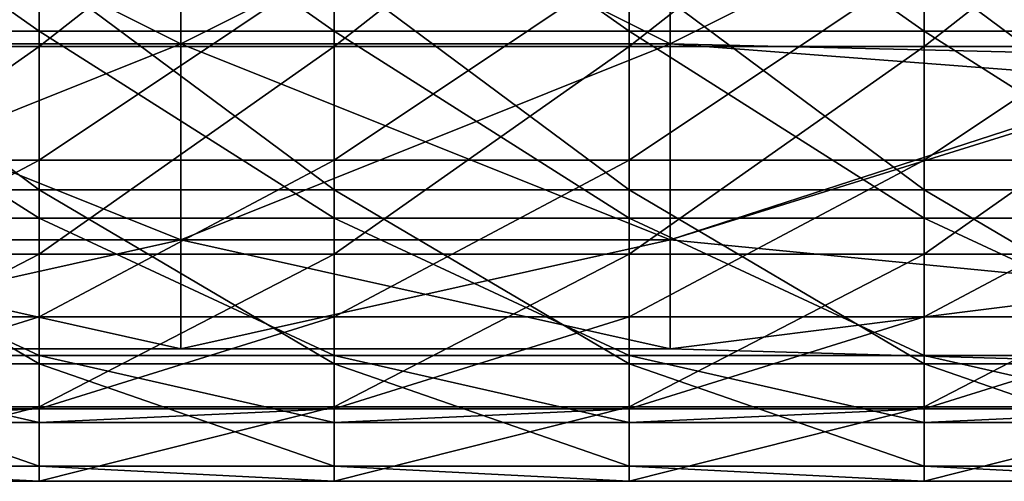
# Model space of a CAD drawing. Extents: x -1633 to 62, y -535 to 375.
# Tile 27 of 256: x -1486 to -1436, y -30 to -6. Entities that reach past the tile are written whole.
import ezdxf

# ---------------------------------------------------------------- set-up
doc = ezdxf.new("R2010")
doc.units = 0
doc.header["$LTSCALE"] = 33.374815
for name, color, linetype in [('1182', 7, 'CONTINUOUS'), ('1183', 7, 'CONTINUOUS'), ('1184', 7, 'CONTINUOUS'), ('1185', 7, 'CONTINUOUS'), ('365', 7, 'CONTINUOUS')]:
    doc.layers.add(name, color=color, linetype=linetype)

msp = doc.modelspace()

# ---------------------------------------------------------------- linework, layer by layer
at = {"layer": '1182', "linetype": 'CONTINUOUS'}
for points in [[(-1499.455, -15, -25.981), (-1499.455, -3.916, -29.743), (-1484.544, -15, -25.981), (-1499.455, -15, -25.981)], [(-1484.544, -15, -25.981), (-1499.455, -3.916, -29.743), (-1484.544, -3.916, -29.743), (-1484.544, -15, -25.981)], [(-1484.544, -15, -25.981), (-1484.544, -3.916, -29.743), (-1469.633, -15, -25.981), (-1484.544, -15, -25.981)], [(-1469.633, -15, -25.981), (-1484.544, -3.916, -29.743), (-1469.633, -3.916, -29.743), (-1469.633, -15, -25.981)], [(-1469.633, -15, -25.981), (-1469.633, -3.916, -29.743), (-1454.722, -15, -25.981), (-1469.633, -15, -25.981)], [(-1454.722, -15, -25.981), (-1469.633, -3.916, -29.743), (-1454.722, -3.916, -29.743), (-1454.722, -15, -25.981)], [(-1454.722, -15, -25.981), (-1454.722, -3.916, -29.743), (-1439.811, -15, -25.981), (-1454.722, -15, -25.981)], [(-1439.811, -15, -25.981), (-1454.722, -3.916, -29.743), (-1439.811, -3.916, -29.743), (-1439.811, -15, -25.981)], [(-1439.811, -15, -25.981), (-1439.811, -3.916, -29.743), (-1424.9, -15, -25.981), (-1439.811, -15, -25.981)], [(-1424.9, -15, -25.981), (-1439.811, -3.916, -29.743), (-1424.9, -3.916, -29.743), (-1424.9, -15, -25.981)], [(-1499.455, -23.801, -18.263), (-1499.455, -15, -25.981), (-1484.544, -23.801, -18.263), (-1499.455, -23.801, -18.263)], [(-1484.544, -23.801, -18.263), (-1499.455, -15, -25.981), (-1484.544, -15, -25.981), (-1484.544, -23.801, -18.263)], [(-1484.544, -23.801, -18.263), (-1484.544, -15, -25.981), (-1469.633, -23.801, -18.263), (-1484.544, -23.801, -18.263)], [(-1469.633, -23.801, -18.263), (-1484.544, -15, -25.981), (-1469.633, -15, -25.981), (-1469.633, -23.801, -18.263)], [(-1469.633, -23.801, -18.263), (-1469.633, -15, -25.981), (-1454.722, -23.801, -18.263), (-1469.633, -23.801, -18.263)], [(-1454.722, -23.801, -18.263), (-1469.633, -15, -25.981), (-1454.722, -15, -25.981), (-1454.722, -23.801, -18.263)], [(-1454.722, -23.801, -18.263), (-1454.722, -15, -25.981), (-1439.811, -23.801, -18.263), (-1454.722, -23.801, -18.263)], [(-1439.811, -23.801, -18.263), (-1454.722, -15, -25.981), (-1439.811, -15, -25.981), (-1439.811, -23.801, -18.263)], [(-1439.811, -23.801, -18.263), (-1439.811, -15, -25.981), (-1424.9, -23.801, -18.263), (-1439.811, -23.801, -18.263)], [(-1424.9, -23.801, -18.263), (-1439.811, -15, -25.981), (-1424.9, -15, -25.981), (-1424.9, -23.801, -18.263)], [(-1499.455, -28.978, -7.765), (-1499.455, -23.801, -18.263), (-1484.544, -28.978, -7.765), (-1499.455, -28.978, -7.765)], [(-1484.544, -28.978, -7.765), (-1499.455, -23.801, -18.263), (-1484.544, -23.801, -18.263), (-1484.544, -28.978, -7.765)], [(-1484.544, -28.978, -7.765), (-1484.544, -23.801, -18.263), (-1469.633, -28.978, -7.765), (-1484.544, -28.978, -7.765)], [(-1469.633, -28.978, -7.765), (-1484.544, -23.801, -18.263), (-1469.633, -23.801, -18.263), (-1469.633, -28.978, -7.765)], [(-1469.633, -28.978, -7.765), (-1469.633, -23.801, -18.263), (-1454.722, -28.978, -7.765), (-1469.633, -28.978, -7.765)], [(-1454.722, -28.978, -7.765), (-1469.633, -23.801, -18.263), (-1454.722, -23.801, -18.263), (-1454.722, -28.978, -7.765)], [(-1454.722, -28.978, -7.765), (-1454.722, -23.801, -18.263), (-1439.811, -28.978, -7.765), (-1454.722, -28.978, -7.765)], [(-1439.811, -28.978, -7.765), (-1454.722, -23.801, -18.263), (-1439.811, -23.801, -18.263), (-1439.811, -28.978, -7.765)], [(-1439.811, -28.978, -7.765), (-1439.811, -23.801, -18.263), (-1424.9, -28.978, -7.765), (-1439.811, -28.978, -7.765)], [(-1424.9, -28.978, -7.765), (-1439.811, -23.801, -18.263), (-1424.9, -23.801, -18.263), (-1424.9, -28.978, -7.765)], [(-1499.455, -25.981, 15), (-1499.455, -29.743, 3.916), (-1484.544, -25.981, 15), (-1499.455, -25.981, 15)], [(-1484.544, -25.981, 15), (-1499.455, -29.743, 3.916), (-1484.544, -29.743, 3.916), (-1484.544, -25.981, 15)], [(-1484.544, -25.981, 15), (-1484.544, -29.743, 3.916), (-1469.633, -25.981, 15), (-1484.544, -25.981, 15)], [(-1469.633, -25.981, 15), (-1484.544, -29.743, 3.916), (-1469.633, -29.743, 3.916), (-1469.633, -25.981, 15)], [(-1469.633, -25.981, 15), (-1469.633, -29.743, 3.916), (-1454.722, -25.981, 15), (-1469.633, -25.981, 15)], [(-1454.722, -25.981, 15), (-1469.633, -29.743, 3.916), (-1454.722, -29.743, 3.916), (-1454.722, -25.981, 15)], [(-1454.722, -25.981, 15), (-1454.722, -29.743, 3.916), (-1439.811, -25.981, 15), (-1454.722, -25.981, 15)], [(-1439.811, -25.981, 15), (-1454.722, -29.743, 3.916), (-1439.811, -29.743, 3.916), (-1439.811, -25.981, 15)], [(-1439.811, -25.981, 15), (-1439.811, -29.743, 3.916), (-1424.9, -25.981, 15), (-1439.811, -25.981, 15)], [(-1424.9, -25.981, 15), (-1439.811, -29.743, 3.916), (-1424.9, -29.743, 3.916), (-1424.9, -25.981, 15)], [(-1499.455, -29.743, 3.916), (-1499.455, -28.978, -7.765), (-1484.544, -29.743, 3.916), (-1499.455, -29.743, 3.916)], [(-1484.544, -29.743, 3.916), (-1499.455, -28.978, -7.765), (-1484.544, -28.978, -7.765), (-1484.544, -29.743, 3.916)], [(-1484.544, -29.743, 3.916), (-1484.544, -28.978, -7.765), (-1469.633, -29.743, 3.916), (-1484.544, -29.743, 3.916)], [(-1469.633, -29.743, 3.916), (-1484.544, -28.978, -7.765), (-1469.633, -28.978, -7.765), (-1469.633, -29.743, 3.916)], [(-1469.633, -29.743, 3.916), (-1469.633, -28.978, -7.765), (-1454.722, -29.743, 3.916), (-1469.633, -29.743, 3.916)], [(-1454.722, -29.743, 3.916), (-1469.633, -28.978, -7.765), (-1454.722, -28.978, -7.765), (-1454.722, -29.743, 3.916)], [(-1454.722, -29.743, 3.916), (-1454.722, -28.978, -7.765), (-1439.811, -29.743, 3.916), (-1454.722, -29.743, 3.916)], [(-1439.811, -29.743, 3.916), (-1454.722, -28.978, -7.765), (-1439.811, -28.978, -7.765), (-1439.811, -29.743, 3.916)], [(-1439.811, -29.743, 3.916), (-1439.811, -28.978, -7.765), (-1424.9, -29.743, 3.916), (-1439.811, -29.743, 3.916)], [(-1424.9, -29.743, 3.916), (-1439.811, -28.978, -7.765), (-1424.9, -28.978, -7.765), (-1424.9, -29.743, 3.916)]]:
    msp.add_3dface(points, dxfattribs=at)
at = {"layer": '1183', "linetype": 'CONTINUOUS'}
for points in [[(-1499.455, 3.916, 29.743), (-1499.455, -7.765, 28.978), (-1484.544, 3.916, 29.743), (-1499.455, 3.916, 29.743)], [(-1484.544, 3.916, 29.743), (-1499.455, -7.765, 28.978), (-1484.544, -7.765, 28.978), (-1484.544, 3.916, 29.743)], [(-1484.544, 3.916, 29.743), (-1484.544, -7.765, 28.978), (-1469.633, 3.916, 29.743), (-1484.544, 3.916, 29.743)], [(-1469.633, 3.916, 29.743), (-1484.544, -7.765, 28.978), (-1469.633, -7.765, 28.978), (-1469.633, 3.916, 29.743)], [(-1469.633, 3.916, 29.743), (-1469.633, -7.765, 28.978), (-1454.722, 3.916, 29.743), (-1469.633, 3.916, 29.743)], [(-1454.722, 3.916, 29.743), (-1469.633, -7.765, 28.978), (-1454.722, -7.765, 28.978), (-1454.722, 3.916, 29.743)], [(-1454.722, 3.916, 29.743), (-1454.722, -7.765, 28.978), (-1439.811, 3.916, 29.743), (-1454.722, 3.916, 29.743)], [(-1439.811, 3.916, 29.743), (-1454.722, -7.765, 28.978), (-1439.811, -7.765, 28.978), (-1439.811, 3.916, 29.743)], [(-1439.811, 3.916, 29.743), (-1439.811, -7.765, 28.978), (-1424.9, 3.916, 29.743), (-1439.811, 3.916, 29.743)], [(-1424.9, 3.916, 29.743), (-1439.811, -7.765, 28.978), (-1424.9, -7.765, 28.978), (-1424.9, 3.916, 29.743)], [(-1499.455, -7.765, 28.978), (-1499.455, -18.263, 23.801), (-1484.544, -7.765, 28.978), (-1499.455, -7.765, 28.978)], [(-1484.544, -7.765, 28.978), (-1499.455, -18.263, 23.801), (-1484.544, -18.263, 23.801), (-1484.544, -7.765, 28.978)], [(-1484.544, -7.765, 28.978), (-1484.544, -18.263, 23.801), (-1469.633, -7.765, 28.978), (-1484.544, -7.765, 28.978)], [(-1469.633, -7.765, 28.978), (-1484.544, -18.263, 23.801), (-1469.633, -18.263, 23.801), (-1469.633, -7.765, 28.978)], [(-1469.633, -7.765, 28.978), (-1469.633, -18.263, 23.801), (-1454.722, -7.765, 28.978), (-1469.633, -7.765, 28.978)], [(-1454.722, -7.765, 28.978), (-1469.633, -18.263, 23.801), (-1454.722, -18.263, 23.801), (-1454.722, -7.765, 28.978)], [(-1454.722, -7.765, 28.978), (-1454.722, -18.263, 23.801), (-1439.811, -7.765, 28.978), (-1454.722, -7.765, 28.978)], [(-1439.811, -7.765, 28.978), (-1454.722, -18.263, 23.801), (-1439.811, -18.263, 23.801), (-1439.811, -7.765, 28.978)], [(-1439.811, -7.765, 28.978), (-1439.811, -18.263, 23.801), (-1424.9, -7.765, 28.978), (-1439.811, -7.765, 28.978)], [(-1424.9, -7.765, 28.978), (-1439.811, -18.263, 23.801), (-1424.9, -18.263, 23.801), (-1424.9, -7.765, 28.978)], [(-1499.455, -25.981, 15), (-1484.544, -25.981, 15), (-1484.544, -18.263, 23.801), (-1499.455, -25.981, 15)], [(-1499.455, -18.263, 23.801), (-1499.455, -25.981, 15), (-1484.544, -18.263, 23.801), (-1499.455, -18.263, 23.801)], [(-1484.544, -25.981, 15), (-1469.633, -25.981, 15), (-1469.633, -18.263, 23.801), (-1484.544, -25.981, 15)], [(-1484.544, -18.263, 23.801), (-1484.544, -25.981, 15), (-1469.633, -18.263, 23.801), (-1484.544, -18.263, 23.801)], [(-1469.633, -25.981, 15), (-1454.722, -25.981, 15), (-1454.722, -18.263, 23.801), (-1469.633, -25.981, 15)], [(-1469.633, -18.263, 23.801), (-1469.633, -25.981, 15), (-1454.722, -18.263, 23.801), (-1469.633, -18.263, 23.801)], [(-1454.722, -25.981, 15), (-1439.811, -25.981, 15), (-1439.811, -18.263, 23.801), (-1454.722, -25.981, 15)], [(-1454.722, -18.263, 23.801), (-1454.722, -25.981, 15), (-1439.811, -18.263, 23.801), (-1454.722, -18.263, 23.801)], [(-1439.811, -25.981, 15), (-1424.9, -25.981, 15), (-1424.9, -18.263, 23.801), (-1439.811, -25.981, 15)], [(-1439.811, -18.263, 23.801), (-1439.811, -25.981, 15), (-1424.9, -18.263, 23.801), (-1439.811, -18.263, 23.801)]]:
    msp.add_3dface(points, dxfattribs=at)
at = {"layer": '1184', "linetype": 'CONTINUOUS'}
for points in [[(-1499.455, -6.988, 26.08), (-1499.455, 3.524, 26.769), (-1484.544, -6.988, 26.08), (-1499.455, -6.988, 26.08)], [(-1484.544, -6.988, 26.08), (-1499.455, 3.524, 26.769), (-1484.544, 3.524, 26.769), (-1484.544, -6.988, 26.08)], [(-1484.544, -6.988, 26.08), (-1484.544, 3.524, 26.769), (-1469.633, -6.988, 26.08), (-1484.544, -6.988, 26.08)], [(-1469.633, -6.988, 26.08), (-1484.544, 3.524, 26.769), (-1469.633, 3.524, 26.769), (-1469.633, -6.988, 26.08)], [(-1469.633, -6.988, 26.08), (-1469.633, 3.524, 26.769), (-1454.722, -6.988, 26.08), (-1469.633, -6.988, 26.08)], [(-1454.722, -6.988, 26.08), (-1469.633, 3.524, 26.769), (-1454.722, 3.524, 26.769), (-1454.722, -6.988, 26.08)], [(-1454.722, -6.988, 26.08), (-1454.722, 3.524, 26.769), (-1439.811, -6.988, 26.08), (-1454.722, -6.988, 26.08)], [(-1439.811, -6.988, 26.08), (-1454.722, 3.524, 26.769), (-1439.811, 3.524, 26.769), (-1439.811, -6.988, 26.08)], [(-1439.811, -6.988, 26.08), (-1439.811, 3.524, 26.769), (-1424.9, -6.988, 26.08), (-1439.811, -6.988, 26.08)], [(-1424.9, -6.988, 26.08), (-1439.811, 3.524, 26.769), (-1424.9, 3.524, 26.769), (-1424.9, -6.988, 26.08)], [(-1499.455, -16.437, 21.421), (-1499.455, -6.988, 26.08), (-1484.544, -16.437, 21.421), (-1499.455, -16.437, 21.421)], [(-1484.544, -16.437, 21.421), (-1499.455, -6.988, 26.08), (-1484.544, -6.988, 26.08), (-1484.544, -16.437, 21.421)], [(-1484.544, -16.437, 21.421), (-1484.544, -6.988, 26.08), (-1469.633, -16.437, 21.421), (-1484.544, -16.437, 21.421)], [(-1469.633, -16.437, 21.421), (-1484.544, -6.988, 26.08), (-1469.633, -6.988, 26.08), (-1469.633, -16.437, 21.421)], [(-1469.633, -16.437, 21.421), (-1469.633, -6.988, 26.08), (-1454.722, -16.437, 21.421), (-1469.633, -16.437, 21.421)], [(-1454.722, -16.437, 21.421), (-1469.633, -6.988, 26.08), (-1454.722, -6.988, 26.08), (-1454.722, -16.437, 21.421)], [(-1454.722, -16.437, 21.421), (-1454.722, -6.988, 26.08), (-1439.811, -16.437, 21.421), (-1454.722, -16.437, 21.421)], [(-1439.811, -16.437, 21.421), (-1454.722, -6.988, 26.08), (-1439.811, -6.988, 26.08), (-1439.811, -16.437, 21.421)], [(-1439.811, -16.437, 21.421), (-1439.811, -6.988, 26.08), (-1424.9, -16.437, 21.421), (-1439.811, -16.437, 21.421)], [(-1424.9, -16.437, 21.421), (-1439.811, -6.988, 26.08), (-1424.9, -6.988, 26.08), (-1424.9, -16.437, 21.421)], [(-1499.455, -23.383, 13.5), (-1499.455, -16.437, 21.421), (-1484.544, -23.383, 13.5), (-1499.455, -23.383, 13.5)], [(-1484.544, -23.383, 13.5), (-1499.455, -16.437, 21.421), (-1484.544, -16.437, 21.421), (-1484.544, -23.383, 13.5)], [(-1484.544, -23.383, 13.5), (-1484.544, -16.437, 21.421), (-1469.633, -23.383, 13.5), (-1484.544, -23.383, 13.5)], [(-1469.633, -23.383, 13.5), (-1484.544, -16.437, 21.421), (-1469.633, -16.437, 21.421), (-1469.633, -23.383, 13.5)], [(-1469.633, -23.383, 13.5), (-1469.633, -16.437, 21.421), (-1454.722, -23.383, 13.5), (-1469.633, -23.383, 13.5)], [(-1454.722, -23.383, 13.5), (-1469.633, -16.437, 21.421), (-1454.722, -16.437, 21.421), (-1454.722, -23.383, 13.5)], [(-1454.722, -23.383, 13.5), (-1454.722, -16.437, 21.421), (-1439.811, -23.383, 13.5), (-1454.722, -23.383, 13.5)], [(-1439.811, -23.383, 13.5), (-1454.722, -16.437, 21.421), (-1439.811, -16.437, 21.421), (-1439.811, -23.383, 13.5)], [(-1439.811, -23.383, 13.5), (-1439.811, -16.437, 21.421), (-1424.9, -23.383, 13.5), (-1439.811, -23.383, 13.5)], [(-1424.9, -23.383, 13.5), (-1439.811, -16.437, 21.421), (-1424.9, -16.437, 21.421), (-1424.9, -23.383, 13.5)]]:
    msp.add_3dface(points, dxfattribs=at)
at = {"layer": '1185', "linetype": 'CONTINUOUS'}
for points in [[(-1499.455, -3.524, -26.769), (-1499.455, -13.5, -23.383), (-1484.544, -3.524, -26.769), (-1499.455, -3.524, -26.769)], [(-1484.544, -3.524, -26.769), (-1499.455, -13.5, -23.383), (-1484.544, -13.5, -23.383), (-1484.544, -3.524, -26.769)], [(-1484.544, -3.524, -26.769), (-1484.544, -13.5, -23.383), (-1469.633, -3.524, -26.769), (-1484.544, -3.524, -26.769)], [(-1469.633, -3.524, -26.769), (-1484.544, -13.5, -23.383), (-1469.633, -13.5, -23.383), (-1469.633, -3.524, -26.769)], [(-1469.633, -3.524, -26.769), (-1469.633, -13.5, -23.383), (-1454.722, -3.524, -26.769), (-1469.633, -3.524, -26.769)], [(-1454.722, -3.524, -26.769), (-1469.633, -13.5, -23.383), (-1454.722, -13.5, -23.383), (-1454.722, -3.524, -26.769)], [(-1454.722, -3.524, -26.769), (-1454.722, -13.5, -23.383), (-1439.811, -3.524, -26.769), (-1454.722, -3.524, -26.769)], [(-1439.811, -3.524, -26.769), (-1454.722, -13.5, -23.383), (-1439.811, -13.5, -23.383), (-1439.811, -3.524, -26.769)], [(-1439.811, -3.524, -26.769), (-1439.811, -13.5, -23.383), (-1424.9, -3.524, -26.769), (-1439.811, -3.524, -26.769)], [(-1424.9, -3.524, -26.769), (-1439.811, -13.5, -23.383), (-1424.9, -13.5, -23.383), (-1424.9, -3.524, -26.769)], [(-1499.455, -13.5, -23.383), (-1499.455, -21.421, -16.437), (-1484.544, -13.5, -23.383), (-1499.455, -13.5, -23.383)], [(-1484.544, -13.5, -23.383), (-1499.455, -21.421, -16.437), (-1484.544, -21.421, -16.437), (-1484.544, -13.5, -23.383)], [(-1484.544, -13.5, -23.383), (-1484.544, -21.421, -16.437), (-1469.633, -13.5, -23.383), (-1484.544, -13.5, -23.383)], [(-1469.633, -13.5, -23.383), (-1484.544, -21.421, -16.437), (-1469.633, -21.421, -16.437), (-1469.633, -13.5, -23.383)], [(-1469.633, -13.5, -23.383), (-1469.633, -21.421, -16.437), (-1454.722, -13.5, -23.383), (-1469.633, -13.5, -23.383)], [(-1454.722, -13.5, -23.383), (-1469.633, -21.421, -16.437), (-1454.722, -21.421, -16.437), (-1454.722, -13.5, -23.383)], [(-1454.722, -13.5, -23.383), (-1454.722, -21.421, -16.437), (-1439.811, -13.5, -23.383), (-1454.722, -13.5, -23.383)], [(-1439.811, -13.5, -23.383), (-1454.722, -21.421, -16.437), (-1439.811, -21.421, -16.437), (-1439.811, -13.5, -23.383)], [(-1439.811, -13.5, -23.383), (-1439.811, -21.421, -16.437), (-1424.9, -13.5, -23.383), (-1439.811, -13.5, -23.383)], [(-1424.9, -13.5, -23.383), (-1439.811, -21.421, -16.437), (-1424.9, -21.421, -16.437), (-1424.9, -13.5, -23.383)], [(-1499.455, -21.421, -16.437), (-1499.455, -26.08, -6.988), (-1484.544, -21.421, -16.437), (-1499.455, -21.421, -16.437)], [(-1484.544, -21.421, -16.437), (-1499.455, -26.08, -6.988), (-1484.544, -26.08, -6.988), (-1484.544, -21.421, -16.437)], [(-1484.544, -21.421, -16.437), (-1484.544, -26.08, -6.988), (-1469.633, -21.421, -16.437), (-1484.544, -21.421, -16.437)], [(-1469.633, -21.421, -16.437), (-1484.544, -26.08, -6.988), (-1469.633, -26.08, -6.988), (-1469.633, -21.421, -16.437)], [(-1469.633, -21.421, -16.437), (-1469.633, -26.08, -6.988), (-1454.722, -21.421, -16.437), (-1469.633, -21.421, -16.437)], [(-1454.722, -21.421, -16.437), (-1469.633, -26.08, -6.988), (-1454.722, -26.08, -6.988), (-1454.722, -21.421, -16.437)], [(-1454.722, -21.421, -16.437), (-1454.722, -26.08, -6.988), (-1439.811, -21.421, -16.437), (-1454.722, -21.421, -16.437)], [(-1439.811, -21.421, -16.437), (-1454.722, -26.08, -6.988), (-1439.811, -26.08, -6.988), (-1439.811, -21.421, -16.437)], [(-1439.811, -21.421, -16.437), (-1439.811, -26.08, -6.988), (-1424.9, -21.421, -16.437), (-1439.811, -21.421, -16.437)], [(-1424.9, -21.421, -16.437), (-1439.811, -26.08, -6.988), (-1424.9, -26.08, -6.988), (-1424.9, -21.421, -16.437)], [(-1499.455, -23.383, 13.5), (-1484.544, -23.383, 13.5), (-1484.544, -26.769, 3.524), (-1499.455, -23.383, 13.5)], [(-1499.455, -26.769, 3.524), (-1499.455, -23.383, 13.5), (-1484.544, -26.769, 3.524), (-1499.455, -26.769, 3.524)], [(-1484.544, -23.383, 13.5), (-1469.633, -23.383, 13.5), (-1469.633, -26.769, 3.524), (-1484.544, -23.383, 13.5)], [(-1484.544, -26.769, 3.524), (-1484.544, -23.383, 13.5), (-1469.633, -26.769, 3.524), (-1484.544, -26.769, 3.524)], [(-1469.633, -23.383, 13.5), (-1454.722, -23.383, 13.5), (-1454.722, -26.769, 3.524), (-1469.633, -23.383, 13.5)], [(-1469.633, -26.769, 3.524), (-1469.633, -23.383, 13.5), (-1454.722, -26.769, 3.524), (-1469.633, -26.769, 3.524)], [(-1454.722, -23.383, 13.5), (-1439.811, -23.383, 13.5), (-1439.811, -26.769, 3.524), (-1454.722, -23.383, 13.5)], [(-1454.722, -26.769, 3.524), (-1454.722, -23.383, 13.5), (-1439.811, -26.769, 3.524), (-1454.722, -26.769, 3.524)], [(-1439.811, -23.383, 13.5), (-1424.9, -23.383, 13.5), (-1424.9, -26.769, 3.524), (-1439.811, -23.383, 13.5)], [(-1439.811, -26.769, 3.524), (-1439.811, -23.383, 13.5), (-1424.9, -26.769, 3.524), (-1439.811, -26.769, 3.524)], [(-1499.455, -26.08, -6.988), (-1499.455, -26.769, 3.524), (-1484.544, -26.08, -6.988), (-1499.455, -26.08, -6.988)], [(-1484.544, -26.08, -6.988), (-1499.455, -26.769, 3.524), (-1484.544, -26.769, 3.524), (-1484.544, -26.08, -6.988)], [(-1484.544, -26.08, -6.988), (-1484.544, -26.769, 3.524), (-1469.633, -26.08, -6.988), (-1484.544, -26.08, -6.988)], [(-1469.633, -26.08, -6.988), (-1484.544, -26.769, 3.524), (-1469.633, -26.769, 3.524), (-1469.633, -26.08, -6.988)], [(-1469.633, -26.08, -6.988), (-1469.633, -26.769, 3.524), (-1454.722, -26.08, -6.988), (-1469.633, -26.08, -6.988)], [(-1454.722, -26.08, -6.988), (-1469.633, -26.769, 3.524), (-1454.722, -26.769, 3.524), (-1454.722, -26.08, -6.988)], [(-1454.722, -26.08, -6.988), (-1454.722, -26.769, 3.524), (-1439.811, -26.08, -6.988), (-1454.722, -26.08, -6.988)], [(-1439.811, -26.08, -6.988), (-1454.722, -26.769, 3.524), (-1439.811, -26.769, 3.524), (-1439.811, -26.08, -6.988)], [(-1439.811, -26.08, -6.988), (-1439.811, -26.769, 3.524), (-1424.9, -26.08, -6.988), (-1439.811, -26.08, -6.988)], [(-1424.9, -26.08, -6.988), (-1439.811, -26.769, 3.524), (-1424.9, -26.769, 3.524), (-1424.9, -26.08, -6.988)]]:
    msp.add_3dface(points, dxfattribs=at)
at = {"layer": '365', "linetype": 'CONTINUOUS'}
for points in [[(-1477.389, 4.74, 96.284), (-1502.118, 4.74, 96.284), (-1502.118, -7.626, 93.462), (-1477.389, 4.74, 96.284)], [(-1502.118, 4.74, 39.284), (-1477.389, 4.74, 39.284), (-1477.389, -7.626, 42.107), (-1502.118, 4.74, 39.284)], [(-1502.118, 4.74, 39.284), (-1477.389, -7.626, 42.107), (-1502.118, -7.626, 42.107), (-1502.118, 4.74, 39.284)], [(-1477.389, -7.626, 93.462), (-1477.389, 4.74, 96.284), (-1502.118, -7.626, 93.462), (-1477.389, -7.626, 93.462)], [(-1452.66, 4.74, 96.284), (-1477.389, 4.74, 96.284), (-1477.389, -7.626, 93.462), (-1452.66, 4.74, 96.284)], [(-1477.389, 4.74, 39.284), (-1452.66, 4.74, 39.284), (-1452.66, -7.626, 42.107), (-1477.389, 4.74, 39.284)], [(-1477.389, 4.74, 39.284), (-1452.66, -7.626, 42.107), (-1477.389, -7.626, 42.107), (-1477.389, 4.74, 39.284)], [(-1452.66, -7.626, 93.462), (-1452.66, 4.74, 96.284), (-1477.389, -7.626, 93.462), (-1452.66, -7.626, 93.462)], [(-1427.955, -9.51, 92.466), (-1427.955, 4.74, 96.284), (-1452.66, -7.626, 93.462), (-1427.955, -9.51, 92.466)], [(-1427.955, 4.74, 96.284), (-1452.66, 4.74, 96.284), (-1452.66, -7.626, 93.462), (-1427.955, 4.74, 96.284)], [(-1427.955, 4.74, 39.284), (-1427.955, -8.218, 42.4), (-1452.66, 4.74, 39.284), (-1427.955, 4.74, 39.284)], [(-1452.66, 4.74, 39.284), (-1427.955, -8.218, 42.4), (-1452.66, -7.626, 42.107), (-1452.66, 4.74, 39.284)], [(-1477.389, -7.626, 42.107), (-1477.389, -17.542, 50.015), (-1502.118, -7.626, 42.107), (-1477.389, -7.626, 42.107)], [(-1502.118, -7.626, 42.107), (-1477.389, -17.542, 50.015), (-1502.118, -17.542, 50.015), (-1502.118, -7.626, 42.107)], [(-1477.389, -17.542, 85.554), (-1477.389, -7.626, 93.462), (-1502.118, -17.542, 85.554), (-1477.389, -17.542, 85.554)], [(-1502.118, -17.542, 85.554), (-1477.389, -7.626, 93.462), (-1502.118, -7.626, 93.462), (-1502.118, -17.542, 85.554)], [(-1452.66, -7.626, 42.107), (-1452.66, -17.542, 50.015), (-1477.389, -7.626, 42.107), (-1452.66, -7.626, 42.107)], [(-1477.389, -7.626, 42.107), (-1452.66, -17.542, 50.015), (-1477.389, -17.542, 50.015), (-1477.389, -7.626, 42.107)], [(-1452.66, -17.542, 85.554), (-1452.66, -7.626, 93.462), (-1477.389, -17.542, 85.554), (-1452.66, -17.542, 85.554)], [(-1477.389, -17.542, 85.554), (-1452.66, -7.626, 93.462), (-1477.389, -7.626, 93.462), (-1477.389, -17.542, 85.554)], [(-1452.66, -17.542, 85.554), (-1427.955, -9.51, 92.466), (-1452.66, -7.626, 93.462), (-1452.66, -17.542, 85.554)], [(-1427.955, -8.218, 42.4), (-1427.955, -9.51, 43.103), (-1452.66, -7.626, 42.107), (-1427.955, -8.218, 42.4)], [(-1452.66, -7.626, 42.107), (-1427.955, -9.51, 43.103), (-1452.66, -17.542, 50.015), (-1452.66, -7.626, 42.107)], [(-1427.955, -9.857, 92.263), (-1427.955, -9.51, 92.466), (-1452.66, -17.542, 85.554), (-1427.955, -9.857, 92.263)], [(-1427.955, -9.51, 43.103), (-1427.955, -19.942, 53.534), (-1452.66, -17.542, 50.015), (-1427.955, -9.51, 43.103)], [(-1427.955, -19.942, 82.034), (-1427.955, -9.857, 92.263), (-1452.66, -17.542, 85.554), (-1427.955, -19.942, 82.034)], [(-1477.389, -17.542, 50.015), (-1477.389, -23.045, 61.443), (-1502.118, -17.542, 50.015), (-1477.389, -17.542, 50.015)], [(-1502.118, -17.542, 50.015), (-1477.389, -23.045, 61.443), (-1502.118, -23.045, 61.443), (-1502.118, -17.542, 50.015)], [(-1477.389, -23.045, 74.126), (-1477.389, -17.542, 85.554), (-1502.118, -23.045, 74.126), (-1477.389, -23.045, 74.126)], [(-1502.118, -23.045, 74.126), (-1477.389, -17.542, 85.554), (-1502.118, -17.542, 85.554), (-1502.118, -23.045, 74.126)], [(-1452.66, -17.542, 50.015), (-1452.66, -23.045, 61.443), (-1477.389, -17.542, 50.015), (-1452.66, -17.542, 50.015)], [(-1477.389, -17.542, 50.015), (-1452.66, -23.045, 61.443), (-1477.389, -23.045, 61.443), (-1477.389, -17.542, 50.015)], [(-1452.66, -23.045, 74.126), (-1452.66, -17.542, 85.554), (-1477.389, -23.045, 74.126), (-1452.66, -23.045, 74.126)], [(-1477.389, -23.045, 74.126), (-1452.66, -17.542, 85.554), (-1477.389, -17.542, 85.554), (-1477.389, -23.045, 74.126)], [(-1452.66, -23.045, 74.126), (-1427.955, -19.942, 82.034), (-1452.66, -17.542, 85.554), (-1452.66, -23.045, 74.126)], [(-1452.66, -17.542, 50.015), (-1427.955, -19.942, 53.534), (-1452.66, -23.045, 61.443), (-1452.66, -17.542, 50.015)], [(-1427.955, -19.942, 53.534), (-1427.955, -23.758, 67.441), (-1452.66, -23.045, 61.443), (-1427.955, -19.942, 53.534)], [(-1427.955, -23.76, 67.784), (-1427.955, -19.942, 82.034), (-1452.66, -23.045, 74.126), (-1427.955, -23.76, 67.784)], [(-1477.389, -23.045, 61.443), (-1477.389, -23.045, 74.126), (-1502.118, -23.045, 61.443), (-1477.389, -23.045, 61.443)], [(-1502.118, -23.045, 61.443), (-1477.389, -23.045, 74.126), (-1502.118, -23.045, 74.126), (-1502.118, -23.045, 61.443)], [(-1452.66, -23.045, 61.443), (-1452.66, -23.045, 74.126), (-1477.389, -23.045, 61.443), (-1452.66, -23.045, 61.443)], [(-1477.389, -23.045, 61.443), (-1452.66, -23.045, 74.126), (-1477.389, -23.045, 74.126), (-1477.389, -23.045, 61.443)], [(-1427.955, -23.758, 67.441), (-1427.955, -23.76, 67.784), (-1452.66, -23.045, 61.443), (-1427.955, -23.758, 67.441)], [(-1452.66, -23.045, 61.443), (-1427.955, -23.76, 67.784), (-1452.66, -23.045, 74.126), (-1452.66, -23.045, 61.443)]]:
    msp.add_3dface(points, dxfattribs=at)

doc.saveas('drawing.dxf')
